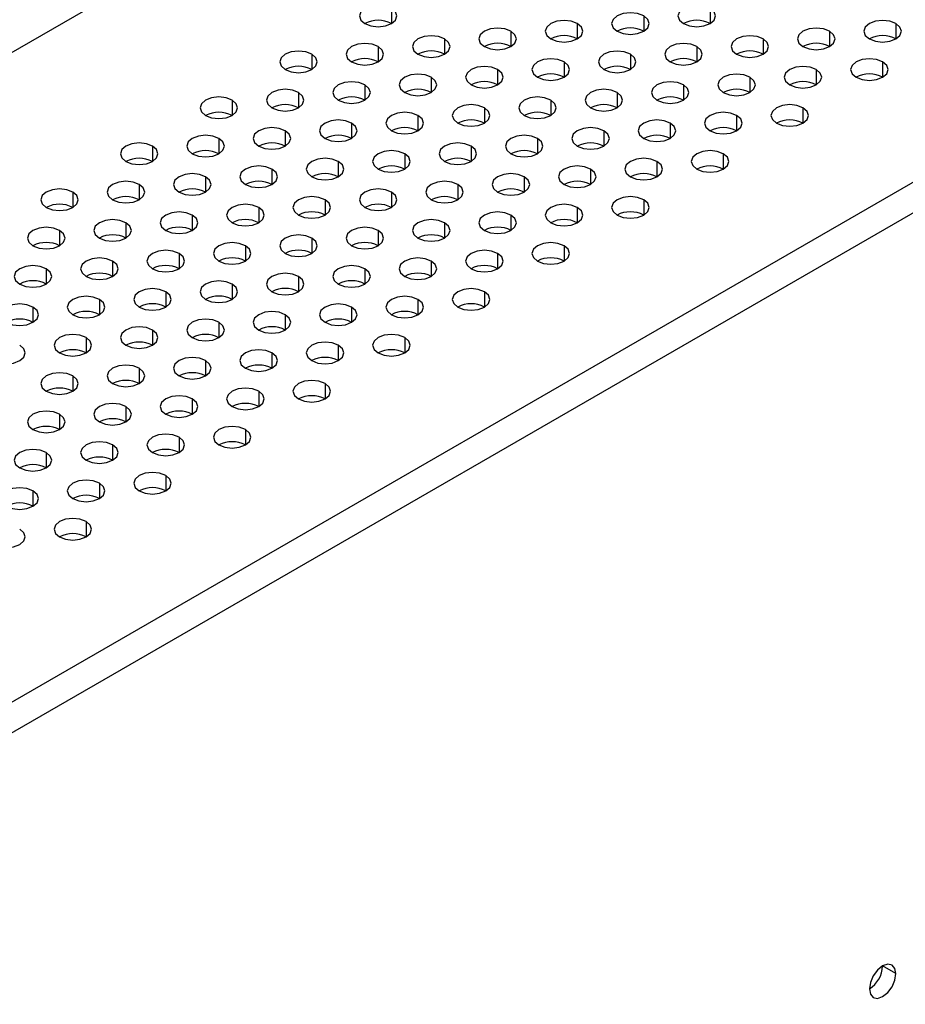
# Model space of a CAD drawing. Header units: millimetres. Extents: x 0 to 1118, y 0 to 864.
# Tile 241 of 256: x 946.3 to 951.02, y 665.13 to 670.38. Entities that reach past the tile are written whole.
import ezdxf

# ---------------------------------------------------------------- set-up
doc = ezdxf.new("R2010")
doc.units = ezdxf.units.MM

msp = doc.modelspace()

# ---------------------------------------------------------------- linework, layer by layer
at = {"color": 7, "linetype": 'Continuous', "lineweight": 25}
for p, q in [((1011.1121, 707.645), (936.1588, 664.3754)), ((1014.0395, 705.8734), (939.2276, 662.6854)), ((1014.1102, 705.7509), (939.2983, 662.5629)), ((950.9656, 665.2973), (950.8949, 665.3381))]:
    msp.add_line(p, q, dxfattribs=at)
at = {"color": 8, "linetype": 'Continuous', "lineweight": 25}
for p, q in [((948.2786, 670.4413), (948.2786, 670.3597)), ((949.9757, 670.4413), (949.9757, 670.3597)), ((949.6221, 670.4005), (949.6221, 670.3188)), ((948.915, 670.3188), (948.915, 670.2372)), ((949.2686, 670.3597), (949.2686, 670.278)), ((950.6121, 670.3188), (950.6121, 670.2372)), ((950.9656, 670.3597), (950.9656, 670.278)), ((948.5614, 670.278), (948.5614, 670.1964)), ((950.2585, 670.278), (950.2585, 670.1964)), ((948.2079, 670.2372), (948.2079, 670.1556)), ((949.9049, 670.2372), (949.9049, 670.1556)), ((947.8543, 670.1964), (947.8543, 670.1147)), ((949.1978, 670.1556), (949.1978, 670.0739)), ((949.5514, 670.1964), (949.5514, 670.1147)), ((950.8949, 670.1556), (950.8949, 670.0739)), ((948.8443, 670.1147), (948.8443, 670.0331)), ((950.5413, 670.1147), (950.5413, 670.0331)), ((948.4907, 670.0739), (948.4907, 669.9923)), ((950.1878, 670.0739), (950.1878, 669.9923)), ((948.1372, 670.0331), (948.1372, 669.9514)), ((949.8342, 670.0331), (949.8342, 669.9514)), ((947.4301, 669.9514), (947.4301, 669.8698)), ((947.7836, 669.9923), (947.7836, 669.9106)), ((949.1271, 669.9514), (949.1271, 669.8698)), ((949.4807, 669.9923), (949.4807, 669.9106)), ((948.7736, 669.9106), (948.7736, 669.829)), ((950.4706, 669.9106), (950.4706, 669.829)), ((948.42, 669.8698), (948.42, 669.7882)), ((950.1171, 669.8698), (950.1171, 669.7882)), ((947.7129, 669.7882), (947.7129, 669.7065)), ((948.0665, 669.829), (948.0665, 669.7473)), ((949.41, 669.7882), (949.41, 669.7065)), ((949.7635, 669.829), (949.7635, 669.7473)), ((947.3594, 669.7473), (947.3594, 669.6657)), ((949.0564, 669.7473), (949.0564, 669.6657)), ((947.0058, 669.7065), (947.0058, 669.6249)), ((948.7029, 669.7065), (948.7029, 669.6249)), ((948.3493, 669.6657), (948.3493, 669.5841)), ((950.0464, 669.6657), (950.0464, 669.5841)), ((947.6422, 669.5841), (947.6422, 669.5024)), ((947.9958, 669.6249), (947.9958, 669.5432)), ((949.3393, 669.5841), (949.3393, 669.5024)), ((949.6928, 669.6249), (949.6928, 669.5432)), ((947.2887, 669.5432), (947.2887, 669.4616)), ((948.9857, 669.5432), (948.9857, 669.4616)), ((946.9351, 669.5024), (946.9351, 669.4208)), ((948.6322, 669.5024), (948.6322, 669.4208)), ((946.5815, 669.4616), (946.5815, 669.38)), ((947.925, 669.4208), (947.925, 669.3391)), ((948.2786, 669.4616), (948.2786, 669.38)), ((949.6221, 669.4208), (949.6221, 669.3391)), ((947.5715, 669.38), (947.5715, 669.2983)), ((949.2686, 669.38), (949.2686, 669.2983)), ((947.2179, 669.3391), (947.2179, 669.2575)), ((948.915, 669.3391), (948.915, 669.2575)), ((946.8644, 669.2983), (946.8644, 669.2167)), ((948.5614, 669.2983), (948.5614, 669.2167)), ((946.5108, 669.2575), (946.5108, 669.1759)), ((947.8543, 669.2167), (947.8543, 669.135)), ((948.2079, 669.2575), (948.2079, 669.1759)), ((947.5008, 669.1759), (947.5008, 669.0942)), ((949.1978, 669.1759), (949.1978, 669.0942)), ((947.1472, 669.135), (947.1472, 669.0534)), ((948.8443, 669.135), (948.8443, 669.0534)), ((946.4401, 669.0534), (946.4401, 668.9718)), ((946.7937, 669.0942), (946.7937, 669.0126)), ((948.1372, 669.0534), (948.1372, 668.9718)), ((948.4907, 669.0942), (948.4907, 669.0126)), ((947.7836, 669.0126), (947.7836, 668.9309)), ((947.4301, 668.9718), (947.4301, 668.8901)), ((947.0765, 668.9309), (947.0765, 668.8493)), ((948.7736, 668.9309), (948.7736, 668.8493)), ((946.3694, 668.8493), (946.3694, 668.7677)), ((946.723, 668.8901), (946.723, 668.8085)), ((948.0665, 668.8493), (948.0665, 668.7677)), ((948.42, 668.8901), (948.42, 668.8085)), ((947.7129, 668.8085), (947.7129, 668.7268)), ((947.3594, 668.7677), (947.3594, 668.686)), ((946.6523, 668.686), (946.6523, 668.6044)), ((947.0058, 668.7268), (947.0058, 668.6452)), ((948.3493, 668.686), (948.3493, 668.6044)), ((947.9958, 668.6452), (947.9958, 668.5636)), ((947.6422, 668.6044), (947.6422, 668.5227)), ((947.2887, 668.5636), (947.2887, 668.4819)), ((946.5815, 668.4819), (946.5815, 668.4003)), ((946.9351, 668.5227), (946.9351, 668.4411)), ((947.925, 668.4411), (947.925, 668.3595)), ((947.5715, 668.4003), (947.5715, 668.3186)), ((946.8644, 668.3186), (946.8644, 668.237)), ((947.2179, 668.3595), (947.2179, 668.2778)), ((946.5108, 668.2778), (946.5108, 668.1962)), ((947.5008, 668.1962), (947.5008, 668.1145)), ((946.7937, 668.1145), (946.7937, 668.0329)), ((947.1472, 668.1554), (947.1472, 668.0737)), ((946.4401, 668.0737), (946.4401, 667.9921)), ((946.723, 667.9104), (946.723, 667.8288)), ((947.0765, 667.9512), (947.0765, 667.8696)), ((946.3694, 667.8696), (946.3694, 667.788)), ((946.6523, 667.7063), (946.6523, 667.6247))]:
    msp.add_line(p, q, dxfattribs=at)
at = {"color": 7, "linetype": 'Continuous', "lineweight": 25, "flags": 128}
for points in [[(948.2786, 670.4413), (948.2462, 670.4538), (948.2079, 670.4582), (948.1696, 670.4538), (948.1372, 670.4413), (948.1155, 670.4226), (948.1079, 670.4005), (948.1155, 670.3784), (948.1372, 670.3597)], [(948.1372, 670.3597), (948.1696, 670.3471), (948.2079, 670.3427), (948.2462, 670.3471), (948.2786, 670.3597), (948.3003, 670.3784), (948.3079, 670.4005), (948.3003, 670.4226), (948.2786, 670.4413)], [(949.6221, 670.4005), (949.5897, 670.413), (949.5514, 670.4174), (949.5131, 670.413), (949.4807, 670.4005), (949.459, 670.3817), (949.4514, 670.3597), (949.459, 670.3376), (949.4807, 670.3188)], [(949.9757, 670.4413), (949.9432, 670.4538), (949.9049, 670.4582), (949.8667, 670.4538), (949.8342, 670.4413), (949.8126, 670.4226), (949.8049, 670.4005), (949.8126, 670.3784), (949.8342, 670.3597)], [(949.8342, 670.3597), (949.8667, 670.3471), (949.9049, 670.3427), (949.9432, 670.3471), (949.9757, 670.3597), (949.9973, 670.3784), (950.0049, 670.4005), (949.9973, 670.4226), (949.9757, 670.4413)], [(949.2686, 670.3597), (949.2361, 670.3722), (949.1978, 670.3766), (949.1596, 670.3722), (949.1271, 670.3597), (949.1055, 670.3409), (949.0978, 670.3188), (949.1055, 670.2967), (949.1271, 670.278)], [(949.4807, 670.3188), (949.5131, 670.3063), (949.5514, 670.3019), (949.5897, 670.3063), (949.6221, 670.3188), (949.6438, 670.3376), (949.6514, 670.3597), (949.6438, 670.3817), (949.6221, 670.4005)], [(950.9656, 670.3597), (950.9332, 670.3722), (950.8949, 670.3766), (950.8566, 670.3722), (950.8242, 670.3597), (950.8025, 670.3409), (950.7949, 670.3188), (950.8025, 670.2967), (950.8242, 670.278)], [(948.915, 670.3188), (948.8826, 670.3313), (948.8443, 670.3357), (948.806, 670.3313), (948.7736, 670.3188), (948.7519, 670.3001), (948.7443, 670.278), (948.7519, 670.2559), (948.7736, 670.2372)], [(948.7736, 670.2372), (948.806, 670.2247), (948.8443, 670.2203), (948.8826, 670.2247), (948.915, 670.2372), (948.9367, 670.2559), (948.9443, 670.278), (948.9367, 670.3001), (948.915, 670.3188)], [(949.1271, 670.278), (949.1596, 670.2655), (949.1978, 670.2611), (949.2361, 670.2655), (949.2686, 670.278), (949.2902, 670.2967), (949.2978, 670.3188), (949.2902, 670.3409), (949.2686, 670.3597)], [(950.6121, 670.3188), (950.5796, 670.3313), (950.5413, 670.3357), (950.5031, 670.3313), (950.4706, 670.3188), (950.449, 670.3001), (950.4413, 670.278), (950.449, 670.2559), (950.4706, 670.2372)], [(950.4706, 670.2372), (950.5031, 670.2247), (950.5413, 670.2203), (950.5796, 670.2247), (950.6121, 670.2372), (950.6337, 670.2559), (950.6413, 670.278), (950.6337, 670.3001), (950.6121, 670.3188)], [(950.8242, 670.278), (950.8566, 670.2655), (950.8949, 670.2611), (950.9332, 670.2655), (950.9656, 670.278), (950.9873, 670.2967), (950.9949, 670.3188), (950.9873, 670.3409), (950.9656, 670.3597)], [(948.5614, 670.278), (948.529, 670.2905), (948.4907, 670.2949), (948.4525, 670.2905), (948.42, 670.278), (948.3983, 670.2593), (948.3907, 670.2372), (948.3983, 670.2151), (948.42, 670.1964)], [(948.42, 670.1964), (948.4525, 670.1839), (948.4907, 670.1795), (948.529, 670.1839), (948.5614, 670.1964), (948.5831, 670.2151), (948.5907, 670.2372), (948.5831, 670.2593), (948.5614, 670.278)], [(950.2585, 670.278), (950.2261, 670.2905), (950.1878, 670.2949), (950.1495, 670.2905), (950.1171, 670.278), (950.0954, 670.2593), (950.0878, 670.2372), (950.0954, 670.2151), (950.1171, 670.1964)], [(950.1171, 670.1964), (950.1495, 670.1839), (950.1878, 670.1795), (950.2261, 670.1839), (950.2585, 670.1964), (950.2802, 670.2151), (950.2878, 670.2372), (950.2802, 670.2593), (950.2585, 670.278)], [(947.8543, 670.1964), (947.8219, 670.2089), (947.7836, 670.2133), (947.7454, 670.2089), (947.7129, 670.1964), (947.6912, 670.1776), (947.6836, 670.1556), (947.6912, 670.1335), (947.7129, 670.1147)], [(948.2079, 670.2372), (948.1754, 670.2497), (948.1372, 670.2541), (948.0989, 670.2497), (948.0665, 670.2372), (948.0448, 670.2185), (948.0372, 670.1964), (948.0448, 670.1743), (948.0665, 670.1556)], [(948.0665, 670.1556), (948.0989, 670.143), (948.1372, 670.1386), (948.1754, 670.143), (948.2079, 670.1556), (948.2296, 670.1743), (948.2372, 670.1964), (948.2296, 670.2185), (948.2079, 670.2372)], [(949.5514, 670.1964), (949.519, 670.2089), (949.4807, 670.2133), (949.4424, 670.2089), (949.41, 670.1964), (949.3883, 670.1776), (949.3807, 670.1556), (949.3883, 670.1335), (949.41, 670.1147)], [(949.9049, 670.2372), (949.8725, 670.2497), (949.8342, 670.2541), (949.796, 670.2497), (949.7635, 670.2372), (949.7418, 670.2185), (949.7342, 670.1964), (949.7418, 670.1743), (949.7635, 670.1556)], [(949.7635, 670.1556), (949.796, 670.143), (949.8342, 670.1386), (949.8725, 670.143), (949.9049, 670.1556), (949.9266, 670.1743), (949.9342, 670.1964), (949.9266, 670.2185), (949.9049, 670.2372)], [(947.7129, 670.1147), (947.7454, 670.1022), (947.7836, 670.0978), (947.8219, 670.1022), (947.8543, 670.1147), (947.876, 670.1335), (947.8836, 670.1556), (947.876, 670.1776), (947.8543, 670.1964)], [(949.1978, 670.1556), (949.1654, 670.1681), (949.1271, 670.1725), (949.0889, 670.1681), (949.0564, 670.1556), (949.0347, 670.1368), (949.0271, 670.1147), (949.0347, 670.0926), (949.0564, 670.0739)], [(949.0564, 670.0739), (949.0889, 670.0614), (949.1271, 670.057), (949.1654, 670.0614), (949.1978, 670.0739), (949.2195, 670.0926), (949.2271, 670.1147), (949.2195, 670.1368), (949.1978, 670.1556)], [(949.41, 670.1147), (949.4424, 670.1022), (949.4807, 670.0978), (949.519, 670.1022), (949.5514, 670.1147), (949.5731, 670.1335), (949.5807, 670.1556), (949.5731, 670.1776), (949.5514, 670.1964)], [(950.8949, 670.1556), (950.8625, 670.1681), (950.8242, 670.1725), (950.7859, 670.1681), (950.7535, 670.1556), (950.7318, 670.1368), (950.7242, 670.1147), (950.7318, 670.0926), (950.7535, 670.0739)], [(950.7535, 670.0739), (950.7859, 670.0614), (950.8242, 670.057), (950.8625, 670.0614), (950.8949, 670.0739), (950.9166, 670.0926), (950.9242, 670.1147), (950.9166, 670.1368), (950.8949, 670.1556)], [(948.8443, 670.1147), (948.8118, 670.1272), (948.7736, 670.1316), (948.7353, 670.1272), (948.7029, 670.1147), (948.6812, 670.096), (948.6736, 670.0739), (948.6812, 670.0518), (948.7029, 670.0331)], [(948.7029, 670.0331), (948.7353, 670.0206), (948.7736, 670.0162), (948.8118, 670.0206), (948.8443, 670.0331), (948.866, 670.0518), (948.8736, 670.0739), (948.866, 670.096), (948.8443, 670.1147)], [(950.5413, 670.1147), (950.5089, 670.1272), (950.4706, 670.1316), (950.4324, 670.1272), (950.3999, 670.1147), (950.3782, 670.096), (950.3706, 670.0739), (950.3782, 670.0518), (950.3999, 670.0331)], [(950.3999, 670.0331), (950.4324, 670.0206), (950.4706, 670.0162), (950.5089, 670.0206), (950.5413, 670.0331), (950.563, 670.0518), (950.5706, 670.0739), (950.563, 670.096), (950.5413, 670.1147)], [(948.1372, 670.0331), (948.1047, 670.0456), (948.0665, 670.05), (948.0282, 670.0456), (947.9958, 670.0331), (947.9741, 670.0144), (947.9665, 669.9923), (947.9741, 669.9702), (947.9958, 669.9514)], [(948.4907, 670.0739), (948.4583, 670.0864), (948.42, 670.0908), (948.3818, 670.0864), (948.3493, 670.0739), (948.3276, 670.0552), (948.32, 670.0331), (948.3276, 670.011), (948.3493, 669.9923)], [(948.3493, 669.9923), (948.3818, 669.9798), (948.42, 669.9754), (948.4583, 669.9798), (948.4907, 669.9923), (948.5124, 670.011), (948.52, 670.0331), (948.5124, 670.0552), (948.4907, 670.0739)], [(949.8342, 670.0331), (949.8018, 670.0456), (949.7635, 670.05), (949.7253, 670.0456), (949.6928, 670.0331), (949.6711, 670.0144), (949.6635, 669.9923), (949.6711, 669.9702), (949.6928, 669.9514)], [(950.1878, 670.0739), (950.1553, 670.0864), (950.1171, 670.0908), (950.0788, 670.0864), (950.0464, 670.0739), (950.0247, 670.0552), (950.0171, 670.0331), (950.0247, 670.011), (950.0464, 669.9923)], [(950.0464, 669.9923), (950.0788, 669.9798), (950.1171, 669.9754), (950.1553, 669.9798), (950.1878, 669.9923), (950.2095, 670.011), (950.2171, 670.0331), (950.2095, 670.0552), (950.1878, 670.0739)], [(947.7836, 669.9923), (947.7512, 670.0048), (947.7129, 670.0092), (947.6746, 670.0048), (947.6422, 669.9923), (947.6205, 669.9735), (947.6129, 669.9514), (947.6205, 669.9294), (947.6422, 669.9106)], [(947.9958, 669.9514), (948.0282, 669.9389), (948.0665, 669.9345), (948.1047, 669.9389), (948.1372, 669.9514), (948.1589, 669.9702), (948.1665, 669.9923), (948.1589, 670.0144), (948.1372, 670.0331)], [(949.4807, 669.9923), (949.4482, 670.0048), (949.41, 670.0092), (949.3717, 670.0048), (949.3393, 669.9923), (949.3176, 669.9735), (949.31, 669.9514), (949.3176, 669.9294), (949.3393, 669.9106)], [(949.6928, 669.9514), (949.7253, 669.9389), (949.7635, 669.9345), (949.8018, 669.9389), (949.8342, 669.9514), (949.8559, 669.9702), (949.8635, 669.9923), (949.8559, 670.0144), (949.8342, 670.0331)], [(947.4301, 669.9514), (947.3976, 669.964), (947.3594, 669.9684), (947.3211, 669.964), (947.2887, 669.9514), (947.267, 669.9327), (947.2594, 669.9106), (947.267, 669.8885), (947.2887, 669.8698)], [(947.2887, 669.8698), (947.3211, 669.8573), (947.3594, 669.8529), (947.3976, 669.8573), (947.4301, 669.8698), (947.4518, 669.8885), (947.4594, 669.9106), (947.4518, 669.9327), (947.4301, 669.9514)], [(947.6422, 669.9106), (947.6746, 669.8981), (947.7129, 669.8937), (947.7512, 669.8981), (947.7836, 669.9106), (947.8053, 669.9294), (947.8129, 669.9514), (947.8053, 669.9735), (947.7836, 669.9923)], [(949.1271, 669.9514), (949.0947, 669.964), (949.0564, 669.9684), (949.0182, 669.964), (948.9857, 669.9514), (948.964, 669.9327), (948.9564, 669.9106), (948.964, 669.8885), (948.9857, 669.8698)], [(948.9857, 669.8698), (949.0182, 669.8573), (949.0564, 669.8529), (949.0947, 669.8573), (949.1271, 669.8698), (949.1488, 669.8885), (949.1564, 669.9106), (949.1488, 669.9327), (949.1271, 669.9514)], [(949.3393, 669.9106), (949.3717, 669.8981), (949.41, 669.8937), (949.4482, 669.8981), (949.4807, 669.9106), (949.5024, 669.9294), (949.51, 669.9514), (949.5024, 669.9735), (949.4807, 669.9923)], [(948.7736, 669.9106), (948.7411, 669.9231), (948.7029, 669.9275), (948.6646, 669.9231), (948.6322, 669.9106), (948.6105, 669.8919), (948.6029, 669.8698), (948.6105, 669.8477), (948.6322, 669.829)], [(948.6322, 669.829), (948.6646, 669.8165), (948.7029, 669.8121), (948.7411, 669.8165), (948.7736, 669.829), (948.7953, 669.8477), (948.8029, 669.8698), (948.7953, 669.8919), (948.7736, 669.9106)], [(950.4706, 669.9106), (950.4382, 669.9231), (950.3999, 669.9275), (950.3617, 669.9231), (950.3292, 669.9106), (950.3075, 669.8919), (950.2999, 669.8698), (950.3075, 669.8477), (950.3292, 669.829)], [(950.3292, 669.829), (950.3617, 669.8165), (950.3999, 669.8121), (950.4382, 669.8165), (950.4706, 669.829), (950.4923, 669.8477), (950.4999, 669.8698), (950.4923, 669.8919), (950.4706, 669.9106)], [(948.0665, 669.829), (948.034, 669.8415), (947.9958, 669.8459), (947.9575, 669.8415), (947.925, 669.829), (947.9034, 669.8103), (947.8958, 669.7882), (947.9034, 669.7661), (947.925, 669.7473)], [(948.42, 669.8698), (948.3876, 669.8823), (948.3493, 669.8867), (948.311, 669.8823), (948.2786, 669.8698), (948.2569, 669.8511), (948.2493, 669.829), (948.2569, 669.8069), (948.2786, 669.7882)], [(948.2786, 669.7882), (948.311, 669.7757), (948.3493, 669.7713), (948.3876, 669.7757), (948.42, 669.7882), (948.4417, 669.8069), (948.4493, 669.829), (948.4417, 669.8511), (948.42, 669.8698)], [(949.7635, 669.829), (949.7311, 669.8415), (949.6928, 669.8459), (949.6545, 669.8415), (949.6221, 669.829), (949.6004, 669.8103), (949.5928, 669.7882), (949.6004, 669.7661), (949.6221, 669.7473)], [(950.1171, 669.8698), (950.0846, 669.8823), (950.0464, 669.8867), (950.0081, 669.8823), (949.9757, 669.8698), (949.954, 669.8511), (949.9464, 669.829), (949.954, 669.8069), (949.9757, 669.7882)], [(949.9757, 669.7882), (950.0081, 669.7757), (950.0464, 669.7713), (950.0846, 669.7757), (950.1171, 669.7882), (950.1388, 669.8069), (950.1464, 669.829), (950.1388, 669.8511), (950.1171, 669.8698)], [(947.7129, 669.7882), (947.6805, 669.8007), (947.6422, 669.8051), (947.6039, 669.8007), (947.5715, 669.7882), (947.5498, 669.7694), (947.5422, 669.7473), (947.5498, 669.7253), (947.5715, 669.7065)], [(947.5715, 669.7065), (947.6039, 669.694), (947.6422, 669.6896), (947.6805, 669.694), (947.7129, 669.7065), (947.7346, 669.7253), (947.7422, 669.7473), (947.7346, 669.7694), (947.7129, 669.7882)], [(947.925, 669.7473), (947.9575, 669.7348), (947.9958, 669.7304), (948.034, 669.7348), (948.0665, 669.7473), (948.0881, 669.7661), (948.0958, 669.7882), (948.0881, 669.8103), (948.0665, 669.829)], [(949.41, 669.7882), (949.3775, 669.8007), (949.3393, 669.8051), (949.301, 669.8007), (949.2686, 669.7882), (949.2469, 669.7694), (949.2393, 669.7473), (949.2469, 669.7253), (949.2686, 669.7065)], [(949.2686, 669.7065), (949.301, 669.694), (949.3393, 669.6896), (949.3775, 669.694), (949.41, 669.7065), (949.4317, 669.7253), (949.4393, 669.7473), (949.4317, 669.7694), (949.41, 669.7882)], [(949.6221, 669.7473), (949.6545, 669.7348), (949.6928, 669.7304), (949.7311, 669.7348), (949.7635, 669.7473), (949.7852, 669.7661), (949.7928, 669.7882), (949.7852, 669.8103), (949.7635, 669.829)], [(947.3594, 669.7473), (947.3269, 669.7599), (947.2887, 669.7643), (947.2504, 669.7599), (947.2179, 669.7473), (947.1963, 669.7286), (947.1887, 669.7065), (947.1963, 669.6844), (947.2179, 669.6657)], [(947.2179, 669.6657), (947.2504, 669.6532), (947.2887, 669.6488), (947.3269, 669.6532), (947.3594, 669.6657), (947.381, 669.6844), (947.3887, 669.7065), (947.381, 669.7286), (947.3594, 669.7473)], [(949.0564, 669.7473), (949.024, 669.7599), (948.9857, 669.7643), (948.9474, 669.7599), (948.915, 669.7473), (948.8933, 669.7286), (948.8857, 669.7065), (948.8933, 669.6844), (948.915, 669.6657)], [(948.915, 669.6657), (948.9474, 669.6532), (948.9857, 669.6488), (949.024, 669.6532), (949.0564, 669.6657), (949.0781, 669.6844), (949.0857, 669.7065), (949.0781, 669.7286), (949.0564, 669.7473)], [(947.0058, 669.7065), (946.9734, 669.719), (946.9351, 669.7234), (946.8968, 669.719), (946.8644, 669.7065), (946.8427, 669.6878), (946.8351, 669.6657), (946.8427, 669.6436), (946.8644, 669.6249)], [(946.8644, 669.6249), (946.8968, 669.6124), (946.9351, 669.608), (946.9734, 669.6124), (947.0058, 669.6249), (947.0275, 669.6436), (947.0351, 669.6657), (947.0275, 669.6878), (947.0058, 669.7065)], [(948.3493, 669.6657), (948.3169, 669.6782), (948.2786, 669.6826), (948.2403, 669.6782), (948.2079, 669.6657), (948.1862, 669.647), (948.1786, 669.6249), (948.1862, 669.6028), (948.2079, 669.5841)], [(948.7029, 669.7065), (948.6704, 669.719), (948.6322, 669.7234), (948.5939, 669.719), (948.5614, 669.7065), (948.5398, 669.6878), (948.5322, 669.6657), (948.5398, 669.6436), (948.5614, 669.6249)], [(948.5614, 669.6249), (948.5939, 669.6124), (948.6322, 669.608), (948.6704, 669.6124), (948.7029, 669.6249), (948.7245, 669.6436), (948.7322, 669.6657), (948.7245, 669.6878), (948.7029, 669.7065)], [(950.0464, 669.6657), (950.0139, 669.6782), (949.9757, 669.6826), (949.9374, 669.6782), (949.9049, 669.6657), (949.8833, 669.647), (949.8757, 669.6249), (949.8833, 669.6028), (949.9049, 669.5841)], [(947.9958, 669.6249), (947.9633, 669.6374), (947.925, 669.6418), (947.8868, 669.6374), (947.8543, 669.6249), (947.8327, 669.6062), (947.825, 669.5841), (947.8327, 669.562), (947.8543, 669.5432)], [(948.2079, 669.5841), (948.2403, 669.5716), (948.2786, 669.5672), (948.3169, 669.5716), (948.3493, 669.5841), (948.371, 669.6028), (948.3786, 669.6249), (948.371, 669.647), (948.3493, 669.6657)], [(949.6928, 669.6249), (949.6604, 669.6374), (949.6221, 669.6418), (949.5838, 669.6374), (949.5514, 669.6249), (949.5297, 669.6062), (949.5221, 669.5841), (949.5297, 669.562), (949.5514, 669.5432)], [(949.9049, 669.5841), (949.9374, 669.5716), (949.9757, 669.5672), (950.0139, 669.5716), (950.0464, 669.5841), (950.068, 669.6028), (950.0757, 669.6249), (950.068, 669.647), (950.0464, 669.6657)], [(947.6422, 669.5841), (947.6098, 669.5966), (947.5715, 669.601), (947.5332, 669.5966), (947.5008, 669.5841), (947.4791, 669.5653), (947.4715, 669.5432), (947.4791, 669.5212), (947.5008, 669.5024)], [(947.5008, 669.5024), (947.5332, 669.4899), (947.5715, 669.4855), (947.6098, 669.4899), (947.6422, 669.5024), (947.6639, 669.5212), (947.6715, 669.5432), (947.6639, 669.5653), (947.6422, 669.5841)], [(947.8543, 669.5432), (947.8868, 669.5307), (947.925, 669.5263), (947.9633, 669.5307), (947.9958, 669.5432), (948.0174, 669.562), (948.025, 669.5841), (948.0174, 669.6062), (947.9958, 669.6249)], [(949.3393, 669.5841), (949.3068, 669.5966), (949.2686, 669.601), (949.2303, 669.5966), (949.1978, 669.5841), (949.1762, 669.5653), (949.1686, 669.5432), (949.1762, 669.5212), (949.1978, 669.5024)], [(949.1978, 669.5024), (949.2303, 669.4899), (949.2686, 669.4855), (949.3068, 669.4899), (949.3393, 669.5024), (949.3609, 669.5212), (949.3686, 669.5432), (949.3609, 669.5653), (949.3393, 669.5841)], [(949.5514, 669.5432), (949.5838, 669.5307), (949.6221, 669.5263), (949.6604, 669.5307), (949.6928, 669.5432), (949.7145, 669.562), (949.7221, 669.5841), (949.7145, 669.6062), (949.6928, 669.6249)], [(947.2887, 669.5432), (947.2562, 669.5558), (947.2179, 669.5602), (947.1797, 669.5558), (947.1472, 669.5432), (947.1256, 669.5245), (947.1179, 669.5024), (947.1256, 669.4803), (947.1472, 669.4616)], [(947.1472, 669.4616), (947.1797, 669.4491), (947.2179, 669.4447), (947.2562, 669.4491), (947.2887, 669.4616), (947.3103, 669.4803), (947.3179, 669.5024), (947.3103, 669.5245), (947.2887, 669.5432)], [(948.9857, 669.5432), (948.9533, 669.5558), (948.915, 669.5602), (948.8767, 669.5558), (948.8443, 669.5432), (948.8226, 669.5245), (948.815, 669.5024), (948.8226, 669.4803), (948.8443, 669.4616)], [(948.8443, 669.4616), (948.8767, 669.4491), (948.915, 669.4447), (948.9533, 669.4491), (948.9857, 669.4616), (949.0074, 669.4803), (949.015, 669.5024), (949.0074, 669.5245), (948.9857, 669.5432)], [(946.5815, 669.4616), (946.5491, 669.4741), (946.5108, 669.4785), (946.4726, 669.4741), (946.4401, 669.4616), (946.4184, 669.4429), (946.4108, 669.4208), (946.4184, 669.3987), (946.4401, 669.38)], [(946.9351, 669.5024), (946.9027, 669.5149), (946.8644, 669.5193), (946.8261, 669.5149), (946.7937, 669.5024), (946.772, 669.4837), (946.7644, 669.4616), (946.772, 669.4395), (946.7937, 669.4208)], [(946.7937, 669.4208), (946.8261, 669.4083), (946.8644, 669.4039), (946.9027, 669.4083), (946.9351, 669.4208), (946.9568, 669.4395), (946.9644, 669.4616), (946.9568, 669.4837), (946.9351, 669.5024)], [(948.2786, 669.4616), (948.2462, 669.4741), (948.2079, 669.4785), (948.1696, 669.4741), (948.1372, 669.4616), (948.1155, 669.4429), (948.1079, 669.4208), (948.1155, 669.3987), (948.1372, 669.38)], [(948.6322, 669.5024), (948.5997, 669.5149), (948.5614, 669.5193), (948.5232, 669.5149), (948.4907, 669.5024), (948.4691, 669.4837), (948.4614, 669.4616), (948.4691, 669.4395), (948.4907, 669.4208)], [(948.4907, 669.4208), (948.5232, 669.4083), (948.5614, 669.4039), (948.5997, 669.4083), (948.6322, 669.4208), (948.6538, 669.4395), (948.6614, 669.4616), (948.6538, 669.4837), (948.6322, 669.5024)], [(946.4401, 669.38), (946.4726, 669.3674), (946.5108, 669.3631), (946.5491, 669.3674), (946.5815, 669.38), (946.6032, 669.3987), (946.6108, 669.4208), (946.6032, 669.4429), (946.5815, 669.4616)], [(947.925, 669.4208), (947.8926, 669.4333), (947.8543, 669.4377), (947.8161, 669.4333), (947.7836, 669.4208), (947.7619, 669.4021), (947.7543, 669.38), (947.7619, 669.3579), (947.7836, 669.3391)], [(947.7836, 669.3391), (947.8161, 669.3266), (947.8543, 669.3222), (947.8926, 669.3266), (947.925, 669.3391), (947.9467, 669.3579), (947.9543, 669.38), (947.9467, 669.4021), (947.925, 669.4208)], [(948.1372, 669.38), (948.1696, 669.3674), (948.2079, 669.3631), (948.2462, 669.3674), (948.2786, 669.38), (948.3003, 669.3987), (948.3079, 669.4208), (948.3003, 669.4429), (948.2786, 669.4616)], [(949.6221, 669.4208), (949.5897, 669.4333), (949.5514, 669.4377), (949.5131, 669.4333), (949.4807, 669.4208), (949.459, 669.4021), (949.4514, 669.38), (949.459, 669.3579), (949.4807, 669.3391)], [(949.4807, 669.3391), (949.5131, 669.3266), (949.5514, 669.3222), (949.5897, 669.3266), (949.6221, 669.3391), (949.6438, 669.3579), (949.6514, 669.38), (949.6438, 669.4021), (949.6221, 669.4208)], [(947.5715, 669.38), (947.5391, 669.3925), (947.5008, 669.3969), (947.4625, 669.3925), (947.4301, 669.38), (947.4084, 669.3612), (947.4008, 669.3391), (947.4084, 669.3171), (947.4301, 669.2983)], [(947.4301, 669.2983), (947.4625, 669.2858), (947.5008, 669.2814), (947.5391, 669.2858), (947.5715, 669.2983), (947.5932, 669.3171), (947.6008, 669.3391), (947.5932, 669.3612), (947.5715, 669.38)], [(949.2686, 669.38), (949.2361, 669.3925), (949.1978, 669.3969), (949.1596, 669.3925), (949.1271, 669.38), (949.1055, 669.3612), (949.0978, 669.3391), (949.1055, 669.3171), (949.1271, 669.2983)], [(949.1271, 669.2983), (949.1596, 669.2858), (949.1978, 669.2814), (949.2361, 669.2858), (949.2686, 669.2983), (949.2902, 669.3171), (949.2978, 669.3391), (949.2902, 669.3612), (949.2686, 669.38)], [(947.2179, 669.3391), (947.1855, 669.3517), (947.1472, 669.3561), (947.109, 669.3517), (947.0765, 669.3391), (947.0548, 669.3204), (947.0472, 669.2983), (947.0548, 669.2762), (947.0765, 669.2575)], [(947.0765, 669.2575), (947.109, 669.245), (947.1472, 669.2406), (947.1855, 669.245), (947.2179, 669.2575), (947.2396, 669.2762), (947.2472, 669.2983), (947.2396, 669.3204), (947.2179, 669.3391)], [(948.915, 669.3391), (948.8826, 669.3517), (948.8443, 669.3561), (948.806, 669.3517), (948.7736, 669.3391), (948.7519, 669.3204), (948.7443, 669.2983), (948.7519, 669.2762), (948.7736, 669.2575)], [(948.7736, 669.2575), (948.806, 669.245), (948.8443, 669.2406), (948.8826, 669.245), (948.915, 669.2575), (948.9367, 669.2762), (948.9443, 669.2983), (948.9367, 669.3204), (948.915, 669.3391)], [(946.5108, 669.2575), (946.4784, 669.27), (946.4401, 669.2744), (946.4019, 669.27), (946.3694, 669.2575), (946.3477, 669.2388), (946.3401, 669.2167), (946.3477, 669.1946), (946.3694, 669.1759)], [(946.8644, 669.2983), (946.8319, 669.3108), (946.7937, 669.3152), (946.7554, 669.3108), (946.723, 669.2983), (946.7013, 669.2796), (946.6937, 669.2575), (946.7013, 669.2354), (946.723, 669.2167)], [(946.723, 669.2167), (946.7554, 669.2042), (946.7937, 669.1998), (946.8319, 669.2042), (946.8644, 669.2167), (946.8861, 669.2354), (946.8937, 669.2575), (946.8861, 669.2796), (946.8644, 669.2983)], [(948.2079, 669.2575), (948.1754, 669.27), (948.1372, 669.2744), (948.0989, 669.27), (948.0665, 669.2575), (948.0448, 669.2388), (948.0372, 669.2167), (948.0448, 669.1946), (948.0665, 669.1759)], [(948.5614, 669.2983), (948.529, 669.3108), (948.4907, 669.3152), (948.4525, 669.3108), (948.42, 669.2983), (948.3983, 669.2796), (948.3907, 669.2575), (948.3983, 669.2354), (948.42, 669.2167)], [(948.42, 669.2167), (948.4525, 669.2042), (948.4907, 669.1998), (948.529, 669.2042), (948.5614, 669.2167), (948.5831, 669.2354), (948.5907, 669.2575), (948.5831, 669.2796), (948.5614, 669.2983)], [(946.3694, 669.1759), (946.4019, 669.1633), (946.4401, 669.159), (946.4784, 669.1633), (946.5108, 669.1759), (946.5325, 669.1946), (946.5401, 669.2167), (946.5325, 669.2388), (946.5108, 669.2575)], [(947.8543, 669.2167), (947.8219, 669.2292), (947.7836, 669.2336), (947.7454, 669.2292), (947.7129, 669.2167), (947.6912, 669.198), (947.6836, 669.1759), (947.6912, 669.1538), (947.7129, 669.135)], [(947.7129, 669.135), (947.7454, 669.1225), (947.7836, 669.1181), (947.8219, 669.1225), (947.8543, 669.135), (947.876, 669.1538), (947.8836, 669.1759), (947.876, 669.198), (947.8543, 669.2167)], [(948.0665, 669.1759), (948.0989, 669.1633), (948.1372, 669.159), (948.1754, 669.1633), (948.2079, 669.1759), (948.2296, 669.1946), (948.2372, 669.2167), (948.2296, 669.2388), (948.2079, 669.2575)], [(947.5008, 669.1759), (947.4683, 669.1884), (947.4301, 669.1928), (947.3918, 669.1884), (947.3594, 669.1759), (947.3377, 669.1571), (947.3301, 669.135), (947.3377, 669.1129), (947.3594, 669.0942)], [(947.3594, 669.0942), (947.3918, 669.0817), (947.4301, 669.0773), (947.4683, 669.0817), (947.5008, 669.0942), (947.5225, 669.1129), (947.5301, 669.135), (947.5225, 669.1571), (947.5008, 669.1759)], [(949.1978, 669.1759), (949.1654, 669.1884), (949.1271, 669.1928), (949.0889, 669.1884), (949.0564, 669.1759), (949.0347, 669.1571), (949.0271, 669.135), (949.0347, 669.1129), (949.0564, 669.0942)], [(949.0564, 669.0942), (949.0889, 669.0817), (949.1271, 669.0773), (949.1654, 669.0817), (949.1978, 669.0942), (949.2195, 669.1129), (949.2271, 669.135), (949.2195, 669.1571), (949.1978, 669.1759)], [(946.7937, 669.0942), (946.7612, 669.1067), (946.723, 669.1111), (946.6847, 669.1067), (946.6523, 669.0942), (946.6306, 669.0755), (946.623, 669.0534), (946.6306, 669.0313), (946.6523, 669.0126)], [(947.1472, 669.135), (947.1148, 669.1476), (947.0765, 669.1519), (947.0383, 669.1476), (947.0058, 669.135), (946.9841, 669.1163), (946.9765, 669.0942), (946.9841, 669.0721), (947.0058, 669.0534)], [(947.0058, 669.0534), (947.0383, 669.0409), (947.0765, 669.0365), (947.1148, 669.0409), (947.1472, 669.0534), (947.1689, 669.0721), (947.1765, 669.0942), (947.1689, 669.1163), (947.1472, 669.135)], [(948.4907, 669.0942), (948.4583, 669.1067), (948.42, 669.1111), (948.3818, 669.1067), (948.3493, 669.0942), (948.3276, 669.0755), (948.32, 669.0534), (948.3276, 669.0313), (948.3493, 669.0126)], [(948.8443, 669.135), (948.8118, 669.1476), (948.7736, 669.1519), (948.7353, 669.1476), (948.7029, 669.135), (948.6812, 669.1163), (948.6736, 669.0942), (948.6812, 669.0721), (948.7029, 669.0534)], [(948.7029, 669.0534), (948.7353, 669.0409), (948.7736, 669.0365), (948.8118, 669.0409), (948.8443, 669.0534), (948.866, 669.0721), (948.8736, 669.0942), (948.866, 669.1163), (948.8443, 669.135)], [(946.4401, 669.0534), (946.4077, 669.0659), (946.3694, 669.0703), (946.3311, 669.0659), (946.2987, 669.0534), (946.277, 669.0347), (946.2694, 669.0126), (946.277, 668.9905), (946.2987, 668.9718)], [(946.2987, 668.9718), (946.3311, 668.9592), (946.3694, 668.9549), (946.4077, 668.9592), (946.4401, 668.9718), (946.4618, 668.9905), (946.4694, 669.0126), (946.4618, 669.0347), (946.4401, 669.0534)], [(946.6523, 669.0126), (946.6847, 669.0001), (946.723, 668.9957), (946.7612, 669.0001), (946.7937, 669.0126), (946.8154, 669.0313), (946.823, 669.0534), (946.8154, 669.0755), (946.7937, 669.0942)], [(948.1372, 669.0534), (948.1047, 669.0659), (948.0665, 669.0703), (948.0282, 669.0659), (947.9958, 669.0534), (947.9741, 669.0347), (947.9665, 669.0126), (947.9741, 668.9905), (947.9958, 668.9718)], [(947.9958, 668.9718), (948.0282, 668.9592), (948.0665, 668.9549), (948.1047, 668.9592), (948.1372, 668.9718), (948.1589, 668.9905), (948.1665, 669.0126), (948.1589, 669.0347), (948.1372, 669.0534)], [(948.3493, 669.0126), (948.3818, 669.0001), (948.42, 668.9957), (948.4583, 669.0001), (948.4907, 669.0126), (948.5124, 669.0313), (948.52, 669.0534), (948.5124, 669.0755), (948.4907, 669.0942)], [(947.7836, 669.0126), (947.7512, 669.0251), (947.7129, 669.0295), (947.6746, 669.0251), (947.6422, 669.0126), (947.6205, 668.9939), (947.6129, 668.9718), (947.6205, 668.9497), (947.6422, 668.9309)], [(947.6422, 668.9309), (947.6746, 668.9184), (947.7129, 668.914), (947.7512, 668.9184), (947.7836, 668.9309), (947.8053, 668.9497), (947.8129, 668.9718), (947.8053, 668.9939), (947.7836, 669.0126)], [(947.4301, 668.9718), (947.3976, 668.9843), (947.3594, 668.9887), (947.3211, 668.9843), (947.2887, 668.9718), (947.267, 668.953), (947.2594, 668.9309), (947.267, 668.9088), (947.2887, 668.8901)], [(947.2887, 668.8901), (947.3211, 668.8776), (947.3594, 668.8732), (947.3976, 668.8776), (947.4301, 668.8901), (947.4518, 668.9088), (947.4594, 668.9309), (947.4518, 668.953), (947.4301, 668.9718)], [(946.723, 668.8901), (946.6905, 668.9026), (946.6523, 668.907), (946.614, 668.9026), (946.5815, 668.8901), (946.5599, 668.8714), (946.5523, 668.8493), (946.5599, 668.8272), (946.5815, 668.8085)], [(947.0765, 668.9309), (947.0441, 668.9435), (947.0058, 668.9478), (946.9675, 668.9435), (946.9351, 668.9309), (946.9134, 668.9122), (946.9058, 668.8901), (946.9134, 668.868), (946.9351, 668.8493)], [(946.9351, 668.8493), (946.9675, 668.8368), (947.0058, 668.8324), (947.0441, 668.8368), (947.0765, 668.8493), (947.0982, 668.868), (947.1058, 668.8901), (947.0982, 668.9122), (947.0765, 668.9309)], [(948.42, 668.8901), (948.3876, 668.9026), (948.3493, 668.907), (948.311, 668.9026), (948.2786, 668.8901), (948.2569, 668.8714), (948.2493, 668.8493), (948.2569, 668.8272), (948.2786, 668.8085)], [(948.7736, 668.9309), (948.7411, 668.9435), (948.7029, 668.9478), (948.6646, 668.9435), (948.6322, 668.9309), (948.6105, 668.9122), (948.6029, 668.8901), (948.6105, 668.868), (948.6322, 668.8493)], [(948.6322, 668.8493), (948.6646, 668.8368), (948.7029, 668.8324), (948.7411, 668.8368), (948.7736, 668.8493), (948.7953, 668.868), (948.8029, 668.8901), (948.7953, 668.9122), (948.7736, 668.9309)], [(946.3694, 668.8493), (946.337, 668.8618), (946.2987, 668.8662), (946.2604, 668.8618), (946.228, 668.8493), (946.2063, 668.8306), (946.1987, 668.8085), (946.2063, 668.7864), (946.228, 668.7677)], [(946.228, 668.7677), (946.2604, 668.7551), (946.2987, 668.7507), (946.337, 668.7551), (946.3694, 668.7677), (946.3911, 668.7864), (946.3987, 668.8085), (946.3911, 668.8306), (946.3694, 668.8493)], [(946.5815, 668.8085), (946.614, 668.796), (946.6523, 668.7916), (946.6905, 668.796), (946.723, 668.8085), (946.7446, 668.8272), (946.7523, 668.8493), (946.7446, 668.8714), (946.723, 668.8901)], [(948.0665, 668.8493), (948.034, 668.8618), (947.9958, 668.8662), (947.9575, 668.8618), (947.925, 668.8493), (947.9034, 668.8306), (947.8958, 668.8085), (947.9034, 668.7864), (947.925, 668.7677)], [(947.925, 668.7677), (947.9575, 668.7551), (947.9958, 668.7507), (948.034, 668.7551), (948.0665, 668.7677), (948.0881, 668.7864), (948.0958, 668.8085), (948.0881, 668.8306), (948.0665, 668.8493)], [(948.2786, 668.8085), (948.311, 668.796), (948.3493, 668.7916), (948.3876, 668.796), (948.42, 668.8085), (948.4417, 668.8272), (948.4493, 668.8493), (948.4417, 668.8714), (948.42, 668.8901)], [(947.7129, 668.8085), (947.6805, 668.821), (947.6422, 668.8254), (947.6039, 668.821), (947.5715, 668.8085), (947.5498, 668.7897), (947.5422, 668.7677), (947.5498, 668.7456), (947.5715, 668.7268)], [(947.5715, 668.7268), (947.6039, 668.7143), (947.6422, 668.7099), (947.6805, 668.7143), (947.7129, 668.7268), (947.7346, 668.7456), (947.7422, 668.7677), (947.7346, 668.7897), (947.7129, 668.8085)], [(947.0058, 668.7268), (946.9734, 668.7394), (946.9351, 668.7437), (946.8968, 668.7394), (946.8644, 668.7268), (946.8427, 668.7081), (946.8351, 668.686), (946.8427, 668.6639), (946.8644, 668.6452)], [(947.3594, 668.7677), (947.3269, 668.7802), (947.2887, 668.7846), (947.2504, 668.7802), (947.2179, 668.7677), (947.1963, 668.7489), (947.1887, 668.7268), (947.1963, 668.7047), (947.2179, 668.686)], [(947.2179, 668.686), (947.2504, 668.6735), (947.2887, 668.6691), (947.3269, 668.6735), (947.3594, 668.686), (947.381, 668.7047), (947.3887, 668.7268), (947.381, 668.7489), (947.3594, 668.7677)], [(946.6523, 668.686), (946.6198, 668.6985), (946.5815, 668.7029), (946.5433, 668.6985), (946.5108, 668.686), (946.4892, 668.6673), (946.4815, 668.6452), (946.4892, 668.6231), (946.5108, 668.6044)], [(946.5108, 668.6044), (946.5433, 668.5919), (946.5815, 668.5875), (946.6198, 668.5919), (946.6523, 668.6044), (946.6739, 668.6231), (946.6815, 668.6452), (946.6739, 668.6673), (946.6523, 668.686)], [(946.8644, 668.6452), (946.8968, 668.6327), (946.9351, 668.6283), (946.9734, 668.6327), (947.0058, 668.6452), (947.0275, 668.6639), (947.0351, 668.686), (947.0275, 668.7081), (947.0058, 668.7268)], [(948.3493, 668.686), (948.3169, 668.6985), (948.2786, 668.7029), (948.2403, 668.6985), (948.2079, 668.686), (948.1862, 668.6673), (948.1786, 668.6452), (948.1862, 668.6231), (948.2079, 668.6044)], [(948.2079, 668.6044), (948.2403, 668.5919), (948.2786, 668.5875), (948.3169, 668.5919), (948.3493, 668.6044), (948.371, 668.6231), (948.3786, 668.6452), (948.371, 668.6673), (948.3493, 668.686)], [(946.1573, 668.5636), (946.1897, 668.551), (946.228, 668.5466), (946.2663, 668.551), (946.2987, 668.5636), (946.3204, 668.5823), (946.328, 668.6044), (946.3204, 668.6265), (946.2987, 668.6452)], [(947.9958, 668.6452), (947.9633, 668.6577), (947.925, 668.6621), (947.8868, 668.6577), (947.8543, 668.6452), (947.8327, 668.6265), (947.825, 668.6044), (947.8327, 668.5823), (947.8543, 668.5636)], [(947.8543, 668.5636), (947.8868, 668.551), (947.925, 668.5466), (947.9633, 668.551), (947.9958, 668.5636), (948.0174, 668.5823), (948.025, 668.6044), (948.0174, 668.6265), (947.9958, 668.6452)], [(947.6422, 668.6044), (947.6098, 668.6169), (947.5715, 668.6213), (947.5332, 668.6169), (947.5008, 668.6044), (947.4791, 668.5856), (947.4715, 668.5636), (947.4791, 668.5415), (947.5008, 668.5227)], [(947.5008, 668.5227), (947.5332, 668.5102), (947.5715, 668.5058), (947.6098, 668.5102), (947.6422, 668.5227), (947.6639, 668.5415), (947.6715, 668.5636), (947.6639, 668.5856), (947.6422, 668.6044)], [(946.9351, 668.5227), (946.9027, 668.5352), (946.8644, 668.5396), (946.8261, 668.5352), (946.7937, 668.5227), (946.772, 668.504), (946.7644, 668.4819), (946.772, 668.4598), (946.7937, 668.4411)], [(947.2887, 668.5636), (947.2562, 668.5761), (947.2179, 668.5805), (947.1797, 668.5761), (947.1472, 668.5636), (947.1256, 668.5448), (947.1179, 668.5227), (947.1256, 668.5006), (947.1472, 668.4819)], [(947.1472, 668.4819), (947.1797, 668.4694), (947.2179, 668.465), (947.2562, 668.4694), (947.2887, 668.4819), (947.3103, 668.5006), (947.3179, 668.5227), (947.3103, 668.5448), (947.2887, 668.5636)], [(946.5815, 668.4819), (946.5491, 668.4944), (946.5108, 668.4988), (946.4726, 668.4944), (946.4401, 668.4819), (946.4184, 668.4632), (946.4108, 668.4411), (946.4184, 668.419), (946.4401, 668.4003)], [(946.4401, 668.4003), (946.4726, 668.3878), (946.5108, 668.3834), (946.5491, 668.3878), (946.5815, 668.4003), (946.6032, 668.419), (946.6108, 668.4411), (946.6032, 668.4632), (946.5815, 668.4819)], [(946.7937, 668.4411), (946.8261, 668.4286), (946.8644, 668.4242), (946.9027, 668.4286), (946.9351, 668.4411), (946.9568, 668.4598), (946.9644, 668.4819), (946.9568, 668.504), (946.9351, 668.5227)], [(947.925, 668.4411), (947.8926, 668.4536), (947.8543, 668.458), (947.8161, 668.4536), (947.7836, 668.4411), (947.7619, 668.4224), (947.7543, 668.4003), (947.7619, 668.3782), (947.7836, 668.3595)], [(947.7836, 668.3595), (947.8161, 668.3469), (947.8543, 668.3425), (947.8926, 668.3469), (947.925, 668.3595), (947.9467, 668.3782), (947.9543, 668.4003), (947.9467, 668.4224), (947.925, 668.4411)], [(947.2179, 668.3595), (947.1855, 668.372), (947.1472, 668.3764), (947.109, 668.372), (947.0765, 668.3595), (947.0548, 668.3407), (947.0472, 668.3186), (947.0548, 668.2965), (947.0765, 668.2778)], [(947.5715, 668.4003), (947.5391, 668.4128), (947.5008, 668.4172), (947.4625, 668.4128), (947.4301, 668.4003), (947.4084, 668.3815), (947.4008, 668.3595), (947.4084, 668.3374), (947.4301, 668.3186)], [(947.4301, 668.3186), (947.4625, 668.3061), (947.5008, 668.3017), (947.5391, 668.3061), (947.5715, 668.3186), (947.5932, 668.3374), (947.6008, 668.3595), (947.5932, 668.3815), (947.5715, 668.4003)], [(946.8644, 668.3186), (946.8319, 668.3311), (946.7937, 668.3355), (946.7554, 668.3311), (946.723, 668.3186), (946.7013, 668.2999), (946.6937, 668.2778), (946.7013, 668.2557), (946.723, 668.237)], [(946.723, 668.237), (946.7554, 668.2245), (946.7937, 668.2201), (946.8319, 668.2245), (946.8644, 668.237), (946.8861, 668.2557), (946.8937, 668.2778), (946.8861, 668.2999), (946.8644, 668.3186)], [(947.0765, 668.2778), (947.109, 668.2653), (947.1472, 668.2609), (947.1855, 668.2653), (947.2179, 668.2778), (947.2396, 668.2965), (947.2472, 668.3186), (947.2396, 668.3407), (947.2179, 668.3595)], [(946.5108, 668.2778), (946.4784, 668.2903), (946.4401, 668.2947), (946.4019, 668.2903), (946.3694, 668.2778), (946.3477, 668.2591), (946.3401, 668.237), (946.3477, 668.2149), (946.3694, 668.1962)], [(946.3694, 668.1962), (946.4019, 668.1837), (946.4401, 668.1793), (946.4784, 668.1837), (946.5108, 668.1962), (946.5325, 668.2149), (946.5401, 668.237), (946.5325, 668.2591), (946.5108, 668.2778)], [(947.1472, 668.1554), (947.1148, 668.1679), (947.0765, 668.1723), (947.0383, 668.1679), (947.0058, 668.1554), (946.9841, 668.1366), (946.9765, 668.1145), (946.9841, 668.0924), (947.0058, 668.0737)], [(947.5008, 668.1962), (947.4683, 668.2087), (947.4301, 668.2131), (947.3918, 668.2087), (947.3594, 668.1962), (947.3377, 668.1774), (947.3301, 668.1554), (947.3377, 668.1333), (947.3594, 668.1145)], [(947.3594, 668.1145), (947.3918, 668.102), (947.4301, 668.0976), (947.4683, 668.102), (947.5008, 668.1145), (947.5225, 668.1333), (947.5301, 668.1554), (947.5225, 668.1774), (947.5008, 668.1962)], [(946.7937, 668.1145), (946.7612, 668.127), (946.723, 668.1314), (946.6847, 668.127), (946.6523, 668.1145), (946.6306, 668.0958), (946.623, 668.0737), (946.6306, 668.0516), (946.6523, 668.0329)], [(946.6523, 668.0329), (946.6847, 668.0204), (946.723, 668.016), (946.7612, 668.0204), (946.7937, 668.0329), (946.8154, 668.0516), (946.823, 668.0737), (946.8154, 668.0958), (946.7937, 668.1145)], [(947.0058, 668.0737), (947.0383, 668.0612), (947.0765, 668.0568), (947.1148, 668.0612), (947.1472, 668.0737), (947.1689, 668.0924), (947.1765, 668.1145), (947.1689, 668.1366), (947.1472, 668.1554)], [(946.4401, 668.0737), (946.4077, 668.0862), (946.3694, 668.0906), (946.3311, 668.0862), (946.2987, 668.0737), (946.277, 668.055), (946.2694, 668.0329), (946.277, 668.0108), (946.2987, 667.9921)], [(946.2987, 667.9921), (946.3311, 667.9796), (946.3694, 667.9752), (946.4077, 667.9796), (946.4401, 667.9921), (946.4618, 668.0108), (946.4694, 668.0329), (946.4618, 668.055), (946.4401, 668.0737)], [(947.0765, 667.9512), (947.0441, 667.9638), (947.0058, 667.9682), (946.9675, 667.9638), (946.9351, 667.9512), (946.9134, 667.9325), (946.9058, 667.9104), (946.9134, 667.8883), (946.9351, 667.8696)], [(946.723, 667.9104), (946.6905, 667.9229), (946.6523, 667.9273), (946.614, 667.9229), (946.5815, 667.9104), (946.5599, 667.8917), (946.5523, 667.8696), (946.5599, 667.8475), (946.5815, 667.8288)], [(946.5815, 667.8288), (946.614, 667.8163), (946.6523, 667.8119), (946.6905, 667.8163), (946.723, 667.8288), (946.7446, 667.8475), (946.7523, 667.8696), (946.7446, 667.8917), (946.723, 667.9104)], [(946.9351, 667.8696), (946.9675, 667.8571), (947.0058, 667.8527), (947.0441, 667.8571), (947.0765, 667.8696), (947.0982, 667.8883), (947.1058, 667.9104), (947.0982, 667.9325), (947.0765, 667.9512)], [(946.3694, 667.8696), (946.337, 667.8821), (946.2987, 667.8865), (946.2604, 667.8821), (946.228, 667.8696), (946.2063, 667.8509), (946.1987, 667.8288), (946.2063, 667.8067), (946.228, 667.788)], [(946.228, 667.788), (946.2604, 667.7755), (946.2987, 667.7711), (946.337, 667.7755), (946.3694, 667.788), (946.3911, 667.8067), (946.3987, 667.8288), (946.3911, 667.8509), (946.3694, 667.8696)], [(946.6523, 667.7063), (946.6198, 667.7188), (946.5815, 667.7232), (946.5433, 667.7188), (946.5108, 667.7063), (946.4892, 667.6876), (946.4815, 667.6655), (946.4892, 667.6434), (946.5108, 667.6247)], [(946.5108, 667.6247), (946.5433, 667.6122), (946.5815, 667.6078), (946.6198, 667.6122), (946.6523, 667.6247), (946.6739, 667.6434), (946.6815, 667.6655), (946.6739, 667.6876), (946.6523, 667.7063)], [(946.1573, 667.5839), (946.1897, 667.5714), (946.228, 667.567), (946.2663, 667.5714), (946.2987, 667.5839), (946.3204, 667.6026), (946.328, 667.6247), (946.3204, 667.6468), (946.2987, 667.6655)], [(950.9656, 665.2973), (950.9602, 665.3254), (950.9449, 665.343), (950.922, 665.3475), (950.8949, 665.3381), (950.8678, 665.3163), (950.8449, 665.2853), (950.8296, 665.25), (950.8242, 665.2156)], [(950.8242, 665.2156), (950.8296, 665.1875), (950.8449, 665.1698), (950.8678, 665.1654), (950.8949, 665.1748), (950.922, 665.1966), (950.9449, 665.2276), (950.9602, 665.2629), (950.9656, 665.2973)]]:
    msp.add_lwpolyline(points, dxfattribs=at)
at = {"color": 7, "linetype": 'Continuous', "lineweight": 25}
for centre, start, end in [((948.2079, 670.2232), 62.61, 117.3846), ((949.9049, 670.2232), 62.61, 117.3846), ((949.5514, 670.1823), 62.61, 117.3846), ((949.1978, 670.1415), 62.61, 117.3846), ((950.8949, 670.1415), 62.61, 117.3846), ((948.4907, 670.0599), 62.61, 117.3846), ((948.8443, 670.1007), 62.61, 117.3846), ((950.1878, 670.0599), 62.61, 117.3846), ((950.5413, 670.1007), 62.61, 117.3846), ((948.1372, 670.0191), 62.61, 117.3846), ((949.8342, 670.0191), 62.61, 117.3846), ((947.7836, 669.9782), 62.61, 117.3846), ((949.4807, 669.9782), 62.61, 117.3846), ((948.7736, 669.8966), 62.61, 117.3846), ((949.1271, 669.9374), 62.61, 117.3846), ((950.4706, 669.8966), 62.61, 117.3846), ((950.8242, 669.9374), 62.61, 117.3846), ((948.42, 669.8558), 62.61, 117.3846), ((950.1171, 669.8558), 62.61, 117.3846), ((948.0665, 669.815), 62.61, 117.3846), ((949.7635, 669.815), 62.61, 117.3846), ((947.7129, 669.7741), 62.61, 117.3846), ((949.41, 669.7741), 62.61, 117.3846), ((947.3594, 669.7333), 62.61, 117.3846), ((948.7029, 669.6925), 62.61, 117.3846), ((949.0564, 669.7333), 62.61, 117.3846), ((950.3999, 669.6925), 62.61, 117.3846), ((948.3493, 669.6517), 62.61, 117.3846), ((950.0464, 669.6517), 62.61, 117.3846), ((947.9958, 669.6109), 62.61, 117.3846), ((949.6928, 669.6109), 62.61, 117.3846), ((947.2887, 669.5292), 62.61, 117.3846), ((947.6422, 669.57), 62.61, 117.3846), ((948.9857, 669.5292), 62.61, 117.3846), ((949.3393, 669.57), 62.61, 117.3846), ((946.9351, 669.4884), 62.61, 117.3846), ((948.6322, 669.4884), 62.61, 117.3846), ((948.2786, 669.4476), 62.61, 117.3846), ((949.9757, 669.4476), 62.61, 117.3846), ((947.925, 669.4068), 62.61, 117.3846), ((949.6221, 669.4068), 62.61, 117.3846), ((947.2179, 669.3251), 62.61, 117.3846), ((947.5715, 669.3659), 62.61, 117.3846), ((948.915, 669.3251), 62.61, 117.3846), ((949.2686, 669.3659), 62.61, 117.3846), ((946.8644, 669.2843), 62.61, 117.3846), ((948.5614, 669.2843), 62.61, 117.3846), ((946.5108, 669.2435), 62.61, 117.3846), ((948.2079, 669.2435), 62.61, 117.3846), ((947.5008, 669.1618), 62.61, 117.3846), ((947.8543, 669.2027), 62.61, 117.3846), ((949.1978, 669.1618), 62.61, 117.3846), ((949.5514, 669.2027), 62.61, 117.3846), ((947.1472, 669.121), 62.61, 117.3846), ((948.8443, 669.121), 62.61, 117.3846), ((946.7937, 669.0802), 62.61, 117.3846), ((948.4907, 669.0802), 62.61, 117.3846), ((946.4401, 669.0394), 62.61, 117.3846), ((948.1372, 669.0394), 62.61, 117.3846), ((947.4301, 668.9577), 62.61, 117.3846), ((947.7836, 668.9986), 62.61, 117.3846), ((949.1271, 668.9577), 62.61, 117.3846), ((947.0765, 668.9169), 62.61, 117.3846), ((948.7736, 668.9169), 62.61, 117.3846), ((946.723, 668.8761), 62.61, 117.3846), ((948.42, 668.8761), 62.61, 117.3846), ((946.3694, 668.8353), 62.61, 117.3846), ((947.7129, 668.7945), 62.61, 117.3846), ((948.0665, 668.8353), 62.61, 117.3846), ((947.3594, 668.7536), 62.61, 117.3846), ((947.0058, 668.7128), 62.61, 117.3846), ((948.7029, 668.7128), 62.61, 117.3846), ((946.6523, 668.672), 62.61, 117.3846), ((948.3493, 668.672), 62.61, 117.3846), ((946.2987, 668.6312), 62.61, 117.3846), ((947.6422, 668.5903), 62.61, 117.3846), ((947.9958, 668.6312), 62.61, 117.3846), ((947.2887, 668.5495), 62.61, 117.3846), ((946.9351, 668.5087), 62.61, 117.3846), ((946.5815, 668.4679), 62.61, 117.3846), ((948.2786, 668.4679), 62.61, 117.3846), ((947.5715, 668.3862), 62.61, 117.3846), ((947.925, 668.4271), 62.61, 117.3846), ((947.2179, 668.3454), 62.61, 117.3846), ((946.8644, 668.3046), 62.61, 117.3846), ((946.5108, 668.2638), 62.61, 117.3846), ((947.8543, 668.223), 62.61, 117.3846), ((947.5008, 668.1821), 62.61, 117.3846), ((947.1472, 668.1413), 62.61, 117.3846), ((946.7937, 668.1005), 62.61, 117.3846), ((946.4401, 668.0597), 62.61, 117.3846), ((947.4301, 667.978), 62.61, 117.3846), ((947.0765, 667.9372), 62.61, 117.3846), ((946.3694, 667.8556), 62.61, 117.3846), ((946.723, 667.8964), 62.61, 117.3846), ((947.0058, 667.7331), 62.61, 117.3846), ((946.2987, 667.6515), 62.61, 117.3846), ((946.6523, 667.6923), 62.61, 117.3846), ((946.5815, 667.4882), 62.61, 117.3846), ((950.7414, 665.3451), 302.6055, 357.3945)]:
    msp.add_arc(centre, 0.1537, start, end, dxfattribs=at)

doc.saveas('drawing.dxf')
